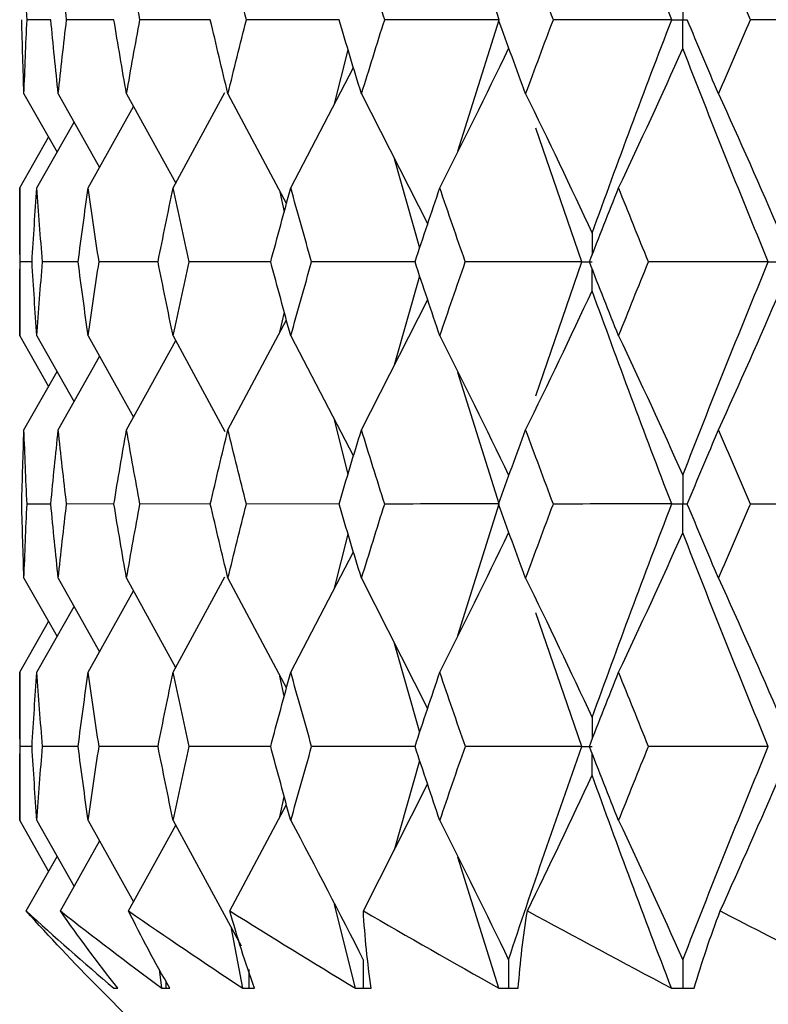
# Paper-space layout '_Front' of a CAD drawing. Header units: millimetres. Extents: x -25 to 25, y -1 to 320.
# Tile 2 of 52: x -19.75 to -15.04, y 14 to 20.2. Entities that reach past the tile are written whole.
import ezdxf

# ---------------------------------------------------------------- set-up
doc = ezdxf.new("R2010")
doc.units = ezdxf.units.MM

psp = doc.layouts.new('_Front')

# ---------------------------------------------------------------- linework, layer by layer
at = {"color": 7, "linetype": 'Continuous', "lineweight": 25}
for p, q in [((-16.7307, 20.1996), (-16.9901, 21.0274)), ((-19.5539, 20.1996), (-19.7038, 20.1996)), ((-19.1566, 20.1996), (-19.4548, 20.1996)), ((-18.5494, 20.1996), (-18.9926, 20.1996)), ((-17.7389, 20.1996), (-18.3223, 20.1996)), ((-16.9904, 19.3713), (-16.7307, 20.1996)), ((-17.7673, 19.6698), (-17.6817, 20.0107)), ((-18.0425, 19.1412), (-17.6479, 19.8991)), ((-19.7229, 19.7322), (-19.5144, 19.366)), ((-19.5068, 19.7322), (-19.2465, 19.2701)), ((-19.077, 19.7322), (-18.7675, 19.1704)), ((-18.7834, 19.1412), (-18.4578, 19.7418)), ((-18.4382, 19.7322), (-18.0698, 19.0404)), ((-17.5974, 19.7322), (-17.1806, 18.9121)), ((-19.3184, 19.1412), (-19.0332, 19.6527)), ((-19.6418, 19.1412), (-19.4071, 19.5552)), ((-16.2096, 18.6747), (-16.4989, 19.5169)), ((-19.75, 19.1412), (-19.5681, 19.4604)), ((-17.2308, 18.762), (-17.3894, 19.323)), ((-19.75, 19.1412), (-19.75, 18.2087)), ((-18.0833, 18.9906), (-18.1105, 19.1151)), ((-19.6724, 18.6747), (-19.7475, 18.6748)), ((-19.3817, 18.6747), (-19.6062, 18.6748)), ((-18.8787, 18.6747), (-19.2502, 18.6748)), ((-18.1689, 18.6747), (-18.6832, 18.6748)), ((-17.26, 18.6747), (-17.9115, 18.6748)), ((-16.4997, 17.8308), (-16.2096, 18.6747)), ((-17.3895, 18.0265), (-17.2308, 18.5875)), ((-17.5974, 17.6176), (-17.1806, 18.4374)), ((-18.1112, 18.2314), (-18.0833, 18.359)), ((-18.4382, 17.6176), (-18.0698, 18.3092)), ((-19.75, 18.2087), (-19.568, 17.8895)), ((-19.6418, 18.2087), (-19.407, 17.7947)), ((-19.3184, 18.2087), (-19.0332, 17.6972)), ((-19.077, 17.6176), (-18.7674, 18.1793)), ((-18.7834, 18.2087), (-18.4577, 17.6081)), ((-18.0425, 18.2087), (-17.6479, 17.451)), ((-19.5068, 17.6176), (-19.2464, 18.0796)), ((-19.7229, 17.6176), (-19.5143, 17.9838)), ((-16.7307, 17.1507), (-16.9907, 17.9792)), ((-17.6817, 17.3394), (-17.7674, 17.6805)), ((-19.5538, 17.1506), (-19.7038, 17.1506)), ((-19.1564, 17.1507), (-19.4548, 17.1506)), ((-18.549, 17.1507), (-18.9926, 17.1506)), ((-17.7383, 17.1507), (-18.3223, 17.1506)), ((-16.99, 16.3232), (-16.7307, 17.1507)), ((-17.7671, 16.6212), (-17.6817, 16.9617)), ((-18.0425, 16.0921), (-17.6479, 16.8501)), ((-19.7229, 16.6831), (-19.5145, 16.3168)), ((-19.5068, 16.6831), (-19.2467, 16.2208)), ((-19.077, 16.6831), (-18.7677, 16.121)), ((-18.7834, 16.0921), (-18.4579, 16.6927)), ((-18.4382, 16.6831), (-18.0699, 15.9908)), ((-17.5974, 16.6831), (-17.1807, 15.8624)), ((-19.3184, 16.0921), (-19.0333, 16.6036)), ((-19.6418, 16.0921), (-19.4072, 16.5061)), ((-16.2095, 15.6244), (-16.4985, 16.4663)), ((-19.75, 16.0921), (-19.5682, 16.4112)), ((-17.2309, 15.7122), (-17.3894, 16.2734)), ((-19.75, 16.0921), (-19.75, 15.1572)), ((-18.0834, 15.9411), (-18.1107, 16.066)), ((-19.6724, 15.6245), (-19.7475, 15.6245)), ((-19.3818, 15.6245), (-19.6062, 15.6245)), ((-18.8788, 15.6245), (-19.2501, 15.6245)), ((-18.1691, 15.6245), (-18.6831, 15.6245)), ((-17.2602, 15.6244), (-17.9113, 15.6245)), ((-17.3899, 14.9743), (-17.2309, 15.5368)), ((-17.5856, 14.5888), (-17.1807, 15.3866)), ((-18.4259, 14.5888), (-18.0699, 15.2582)), ((-18.1114, 15.1802), (-18.0834, 15.3081)), ((-19.75, 15.1572), (-19.5679, 14.8381)), ((-19.6418, 15.1572), (-19.4069, 14.7432)), ((-19.3184, 15.1572), (-19.033, 14.6457)), ((-19.0643, 14.5888), (-18.7675, 15.1281)), ((-18.7834, 15.1572), (-18.3554, 14.3685)), ((-19.4938, 14.5888), (-19.2465, 15.0284)), ((-19.7098, 14.5888), (-19.5143, 14.9324)), ((-16.7315, 14.1021), (-16.9901, 14.9267)), ((-17.6349, 14.1021), (-17.7672, 14.629)), ((-18.3451, 14.1021), (-18.415, 14.4784)), ((-18.8544, 14.1021), (-18.8687, 14.2232)), ((-19.25, 14.1019), (-19.0481, 13.9)), ((-19.1449, 14.1019), (-19.1445, 14.1019)), ((-18.8299, 14.1019), (-18.8293, 14.1019)), ((-18.3087, 14.1019), (-18.3078, 14.1019)), ((-17.5869, 14.1019), (-17.5858, 14.1019)), ((-16.6725, 14.1019), (-16.671, 14.1019)), ((-15.5753, 14.1019), (-15.5736, 14.1019))]:
    psp.add_line(p, q, dxfattribs=at)
for points in [[(-15.6439, 20.1996), (-15.8164, 20.6479), (-15.9834, 21.0964), (-16.1446, 21.5444)], [(-19.7038, 20.1996), (-19.711, 20.3555), (-19.7174, 20.5114), (-19.7229, 20.6673)], [(-19.4548, 20.1996), (-19.473, 20.3555), (-19.4903, 20.5114), (-19.5068, 20.6673)], [(-18.9926, 20.1996), (-19.0215, 20.3555), (-19.0497, 20.5114), (-19.077, 20.6673)], [(-18.3223, 20.1996), (-18.3617, 20.3555), (-18.4004, 20.5114), (-18.4382, 20.6673)], [(-17.4513, 20.1996), (-17.5007, 20.3555), (-17.5494, 20.5114), (-17.5974, 20.6673)], [(-16.389, 20.1996), (-16.448, 20.3555), (-16.5062, 20.5114), (-16.5637, 20.6673)], [(-15.1473, 20.1996), (-15.215, 20.3555), (-15.2822, 20.5114), (-15.3486, 20.6673)], [(-19.7229, 19.7322), (-19.7285, 19.888), (-19.7331, 20.0438), (-19.737, 20.1996)], [(-19.7229, 19.7322), (-19.7174, 19.888), (-19.711, 20.0438), (-19.7038, 20.1996)], [(-19.5068, 19.7322), (-19.5234, 19.888), (-19.5391, 20.0438), (-19.5539, 20.1996)], [(-19.5068, 19.7322), (-19.4903, 19.888), (-19.473, 20.0438), (-19.4548, 20.1996)], [(-19.077, 19.7322), (-19.1044, 19.888), (-19.1309, 20.0438), (-19.1566, 20.1996)], [(-19.077, 19.7322), (-19.0497, 19.888), (-19.0215, 20.0438), (-18.9926, 20.1996)], [(-18.4382, 19.7322), (-18.4761, 19.888), (-18.5131, 20.0438), (-18.5494, 20.1996)], [(-18.4382, 19.7322), (-18.4004, 19.888), (-18.3617, 20.0438), (-18.3223, 20.1996)], [(-17.5974, 19.7322), (-17.6453, 19.888), (-17.6925, 20.0438), (-17.739, 20.1996)], [(-17.5974, 19.7322), (-17.5494, 19.888), (-17.5007, 20.0438), (-17.4513, 20.1996)], [(-16.7307, 20.1996), (-16.9717, 20.1996), (-17.2119, 20.1996), (-17.4513, 20.1996)], [(-16.5637, 19.7322), (-16.6213, 19.888), (-16.6781, 20.0438), (-16.7342, 20.1996)], [(-16.5637, 19.7322), (-16.5062, 19.888), (-16.448, 20.0438), (-16.389, 20.1996)], [(-15.6439, 20.1996), (-15.8928, 20.1996), (-16.1412, 20.1996), (-16.389, 20.1996)], [(-16.1446, 18.8559), (-15.9834, 19.303), (-15.8164, 19.7512), (-15.6439, 20.1996)], [(-15.3486, 19.7322), (-15.4151, 19.888), (-15.4809, 20.0438), (-15.5461, 20.1996)], [(-15.3486, 19.7322), (-15.2822, 19.888), (-15.215, 20.0438), (-15.1473, 20.1996)], [(-14.3856, 20.1996), (-14.6398, 20.1996), (-14.8937, 20.1996), (-15.1473, 20.1996)], [(-17.104, 19.1412), (-16.9568, 19.4316), (-16.8126, 19.724), (-16.6711, 20.0182)], [(-15.9781, 19.1412), (-15.8406, 19.4316), (-15.7058, 19.724), (-15.5737, 20.0182)], [(-15.0354, 18.6747), (-15.2201, 19.1217), (-15.3997, 19.5698), (-15.5737, 20.0182)], [(-16.5637, 19.7322), (-16.4213, 19.4419), (-16.2816, 19.1498), (-16.1446, 18.8559)], [(-15.3486, 19.7322), (-15.2166, 19.4419), (-15.0872, 19.1498), (-14.9602, 18.8559)], [(-19.7475, 18.6748), (-19.7492, 18.8302), (-19.75, 18.9857), (-19.75, 19.1412)], [(-19.6724, 18.6748), (-19.663, 18.8302), (-19.6528, 18.9857), (-19.6418, 19.1412)], [(-19.6062, 18.6748), (-19.6189, 18.8302), (-19.6308, 18.9857), (-19.6418, 19.1412)], [(-19.3817, 18.6748), (-19.3614, 18.8302), (-19.3403, 18.9857), (-19.3184, 19.1412)], [(-19.2502, 18.6748), (-19.2737, 18.8302), (-19.2965, 18.9857), (-19.3184, 19.1412)], [(-18.8787, 18.6748), (-18.8477, 18.8302), (-18.816, 18.9857), (-18.7834, 19.1412)], [(-18.6832, 18.6748), (-18.7174, 18.8302), (-18.7508, 18.9857), (-18.7834, 19.1412)], [(-18.1689, 18.6748), (-18.1275, 18.8302), (-18.0854, 18.9857), (-18.0425, 19.1412)], [(-17.9115, 18.6748), (-17.956, 18.8302), (-17.9996, 18.9857), (-18.0425, 19.1412)], [(-17.26, 18.6748), (-17.2087, 18.8302), (-17.1567, 18.9857), (-17.104, 19.1412)], [(-16.9436, 18.6748), (-16.9978, 18.8302), (-17.0513, 18.9857), (-17.104, 19.1412)], [(-16.162, 18.6748), (-16.1014, 18.8302), (-16.0401, 18.9857), (-15.9781, 19.1412)], [(-15.7901, 18.6748), (-15.8534, 18.8302), (-15.9161, 18.9857), (-15.9781, 19.1412)], [(-19.75, 18.2087), (-19.75, 18.3642), (-19.7492, 18.5195), (-19.7475, 18.6748)], [(-19.6418, 18.2087), (-19.6528, 18.3642), (-19.663, 18.5195), (-19.6724, 18.6748)], [(-19.6418, 18.2087), (-19.6308, 18.3642), (-19.6189, 18.5195), (-19.6062, 18.6748)], [(-19.3184, 18.2087), (-19.3403, 18.3642), (-19.3614, 18.5195), (-19.3817, 18.6748)], [(-19.3184, 18.2087), (-19.2965, 18.3642), (-19.2737, 18.5195), (-19.2502, 18.6748)], [(-18.7834, 18.2087), (-18.816, 18.3642), (-18.8477, 18.5195), (-18.8787, 18.6748)], [(-18.7834, 18.2087), (-18.7508, 18.3642), (-18.7174, 18.5195), (-18.6832, 18.6748)], [(-18.0425, 18.2087), (-18.0854, 18.3642), (-18.1276, 18.5195), (-18.1689, 18.6748)], [(-18.0425, 18.2087), (-17.9996, 18.3642), (-17.9559, 18.5195), (-17.9115, 18.6748)], [(-17.104, 18.2087), (-17.1567, 18.3642), (-17.2087, 18.5195), (-17.26, 18.6748)], [(-17.104, 18.2087), (-17.0513, 18.3642), (-16.9978, 18.5195), (-16.9436, 18.6748)], [(-16.2096, 18.6747), (-16.4549, 18.6747), (-16.6996, 18.6747), (-16.9436, 18.6748)], [(-15.9781, 18.2087), (-16.0401, 18.3642), (-16.1014, 18.5195), (-16.162, 18.6748)], [(-15.9781, 18.2087), (-15.9161, 18.3642), (-15.8534, 18.5195), (-15.7901, 18.6748)], [(-15.0354, 18.6747), (-15.2874, 18.6747), (-15.539, 18.6747), (-15.7901, 18.6748)], [(-15.5737, 17.3321), (-15.3996, 17.7804), (-15.2202, 18.2276), (-15.0354, 18.6747)], [(-16.5637, 17.6176), (-16.4213, 17.9078), (-16.2816, 18.1997), (-16.1446, 18.4935)], [(-15.6439, 17.1507), (-15.8165, 17.599), (-15.9834, 18.0465), (-16.1446, 18.4935)], [(-15.3486, 17.6176), (-15.2167, 17.9078), (-15.0872, 18.1997), (-14.9602, 18.4935)], [(-17.104, 18.2087), (-16.9568, 17.9184), (-16.8126, 17.6262), (-16.6711, 17.3321)], [(-15.9781, 18.2087), (-15.8406, 17.9184), (-15.7058, 17.6262), (-15.5737, 17.3321)], [(-19.737, 17.1506), (-19.7331, 17.3064), (-19.7285, 17.4621), (-19.7229, 17.6176)], [(-19.7038, 17.1506), (-19.711, 17.3064), (-19.7174, 17.4621), (-19.7229, 17.6176)], [(-19.5539, 17.1506), (-19.539, 17.3064), (-19.5234, 17.4621), (-19.5068, 17.6176)], [(-19.4548, 17.1506), (-19.473, 17.3064), (-19.4903, 17.4621), (-19.5068, 17.6176)], [(-19.1566, 17.1506), (-19.1309, 17.3064), (-19.1044, 17.4621), (-19.077, 17.6176)], [(-18.9926, 17.1506), (-19.0216, 17.3064), (-19.0497, 17.4621), (-19.077, 17.6176)], [(-18.5494, 17.1506), (-18.5131, 17.3064), (-18.476, 17.4621), (-18.4382, 17.6176)], [(-18.3223, 17.1506), (-18.3617, 17.3064), (-18.4004, 17.4621), (-18.4382, 17.6176)], [(-17.7389, 17.1506), (-17.6925, 17.3064), (-17.6453, 17.4621), (-17.5974, 17.6176)], [(-17.4513, 17.1506), (-17.5008, 17.3064), (-17.5495, 17.4621), (-17.5974, 17.6176)], [(-16.7341, 17.1506), (-16.678, 17.3064), (-16.6212, 17.4621), (-16.5637, 17.6176)], [(-16.3891, 17.1506), (-16.448, 17.3064), (-16.5062, 17.4621), (-16.5637, 17.6176)], [(-15.546, 17.1506), (-15.4809, 17.3064), (-15.4151, 17.4621), (-15.3486, 17.6176)], [(-15.1473, 17.1506), (-15.2151, 17.3064), (-15.2822, 17.4621), (-15.3486, 17.6176)], [(-19.7229, 16.6831), (-19.7285, 16.8389), (-19.7331, 16.9948), (-19.737, 17.1506)], [(-19.7229, 16.6831), (-19.7174, 16.8389), (-19.711, 16.9948), (-19.7038, 17.1506)], [(-19.5068, 16.6831), (-19.5234, 16.8389), (-19.539, 16.9948), (-19.5539, 17.1506)], [(-19.5068, 16.6831), (-19.4903, 16.8389), (-19.473, 16.9948), (-19.4548, 17.1506)], [(-19.077, 16.6831), (-19.1044, 16.8389), (-19.1309, 16.9948), (-19.1566, 17.1506)], [(-19.077, 16.6831), (-19.0497, 16.8389), (-19.0216, 16.9948), (-18.9926, 17.1506)], [(-18.4382, 16.6831), (-18.4761, 16.8389), (-18.5131, 16.9948), (-18.5494, 17.1506)], [(-18.4382, 16.6831), (-18.4004, 16.8389), (-18.3617, 16.9948), (-18.3223, 17.1506)], [(-17.5974, 16.6831), (-17.6453, 16.8389), (-17.6925, 16.9948), (-17.7389, 17.1506)], [(-17.5974, 16.6831), (-17.5494, 16.8389), (-17.5007, 16.9948), (-17.4513, 17.1506)], [(-16.7307, 17.1507), (-16.9717, 17.1507), (-17.2119, 17.1507), (-17.4513, 17.1506)], [(-16.5637, 16.6831), (-16.6213, 16.8389), (-16.6781, 16.9948), (-16.7341, 17.1506)], [(-16.5637, 16.6831), (-16.5062, 16.8389), (-16.448, 16.9948), (-16.3891, 17.1506)], [(-15.6439, 17.1507), (-15.8928, 17.1507), (-16.1413, 17.1507), (-16.3891, 17.1506)], [(-16.1446, 15.8059), (-15.9833, 16.2541), (-15.8163, 16.7026), (-15.6439, 17.1507)], [(-15.3486, 16.6831), (-15.4151, 16.8389), (-15.4809, 16.9948), (-15.546, 17.1506)], [(-15.3486, 16.6831), (-15.2822, 16.8389), (-15.2151, 16.9948), (-15.1473, 17.1506)], [(-14.3856, 17.1507), (-14.6398, 17.1507), (-14.8937, 17.1507), (-15.1473, 17.1506)], [(-17.104, 16.0921), (-16.9569, 16.3826), (-16.8126, 16.675), (-16.6711, 16.9693)], [(-15.9781, 16.0921), (-15.8407, 16.3826), (-15.7059, 16.675), (-15.5737, 16.9693)], [(-15.0353, 15.6244), (-15.2202, 16.0726), (-15.3997, 16.5211), (-15.5737, 16.9693)], [(-16.5637, 16.6831), (-16.4213, 16.3925), (-16.2815, 16.1002), (-16.1446, 15.8059)], [(-15.3486, 16.6831), (-15.2166, 16.3925), (-15.0871, 16.1002), (-14.9602, 15.8059)], [(-19.7475, 15.6245), (-19.7492, 15.7804), (-19.75, 15.9362), (-19.75, 16.0921)], [(-19.6724, 15.6245), (-19.663, 15.7804), (-19.6528, 15.9362), (-19.6418, 16.0921)], [(-19.6062, 15.6245), (-19.6189, 15.7804), (-19.6308, 15.9362), (-19.6418, 16.0921)], [(-19.3818, 15.6245), (-19.3615, 15.7804), (-19.3404, 15.9362), (-19.3184, 16.0921)], [(-19.2501, 15.6245), (-19.2737, 15.7804), (-19.2965, 15.9362), (-19.3184, 16.0921)], [(-18.8788, 15.6245), (-18.8478, 15.7804), (-18.816, 15.9362), (-18.7834, 16.0921)], [(-18.6831, 15.6245), (-18.7173, 15.7804), (-18.7507, 15.9362), (-18.7834, 16.0921)], [(-18.1691, 15.6245), (-18.1277, 15.7804), (-18.0855, 15.9362), (-18.0425, 16.0921)], [(-17.9113, 15.6245), (-17.9558, 15.7804), (-17.9996, 15.9362), (-18.0425, 16.0921)], [(-17.2602, 15.6245), (-17.2089, 15.7804), (-17.1568, 15.9362), (-17.104, 16.0921)], [(-16.9434, 15.6245), (-16.9977, 15.7804), (-17.0512, 15.9362), (-17.104, 16.0921)], [(-16.1622, 15.6245), (-16.1016, 15.7804), (-16.0402, 15.9362), (-15.9781, 16.0921)], [(-15.7898, 15.6245), (-15.8533, 15.7804), (-15.916, 15.9362), (-15.9781, 16.0921)], [(-19.75, 15.1572), (-19.75, 15.3129), (-19.7492, 15.4687), (-19.7475, 15.6245)], [(-19.6418, 15.1572), (-19.6528, 15.3129), (-19.663, 15.4687), (-19.6724, 15.6245)], [(-19.6418, 15.1572), (-19.6308, 15.3129), (-19.6189, 15.4687), (-19.6062, 15.6245)], [(-19.3184, 15.1572), (-19.3404, 15.3129), (-19.3615, 15.4687), (-19.3818, 15.6245)], [(-19.3184, 15.1572), (-19.2965, 15.3129), (-19.2737, 15.4687), (-19.2501, 15.6245)], [(-18.7834, 15.1572), (-18.816, 15.3129), (-18.8478, 15.4687), (-18.8788, 15.6245)], [(-18.7834, 15.1572), (-18.7507, 15.3129), (-18.7173, 15.4687), (-18.6831, 15.6245)], [(-18.0425, 15.1572), (-18.0855, 15.3129), (-18.1277, 15.4687), (-18.1691, 15.6245)], [(-18.0425, 15.1572), (-17.9996, 15.3129), (-17.9558, 15.4687), (-17.9113, 15.6245)], [(-17.104, 15.1572), (-17.1568, 15.3129), (-17.2089, 15.4687), (-17.2602, 15.6245)], [(-17.104, 15.1572), (-17.0512, 15.3129), (-16.9977, 15.4687), (-16.9434, 15.6245)], [(-16.2095, 15.6244), (-16.4548, 15.6244), (-16.6994, 15.6245), (-16.9434, 15.6245)], [(-16.6711, 14.2811), (-16.5232, 14.7281), (-16.3693, 15.1761), (-16.2095, 15.6244)], [(-15.9781, 15.1572), (-16.0401, 15.3129), (-16.1015, 15.4687), (-16.1622, 15.6245)], [(-15.9781, 15.1572), (-15.916, 15.3129), (-15.8533, 15.4687), (-15.7898, 15.6245)], [(-15.0353, 15.6244), (-15.2873, 15.6244), (-15.5388, 15.6245), (-15.7898, 15.6245)], [(-15.5737, 14.2811), (-15.3998, 14.7281), (-15.2203, 15.1761), (-15.0353, 15.6244)], [(-16.5527, 14.5888), (-16.414, 14.8717), (-16.278, 15.1565), (-16.1446, 15.443)], [(-15.6447, 14.1021), (-15.8168, 14.5482), (-15.9835, 14.9954), (-16.1446, 15.443)], [(-15.3384, 14.5888), (-15.2099, 14.8717), (-15.0838, 15.1565), (-14.9602, 15.443)], [(-18.0425, 15.1572), (-17.8874, 14.8671), (-17.7352, 14.575), (-17.5859, 14.2811)], [(-17.104, 15.1572), (-16.9569, 14.8671), (-16.8126, 14.575), (-16.6711, 14.2811)], [(-15.9781, 15.1572), (-15.8407, 14.8671), (-15.7059, 14.575), (-15.5737, 14.2811)], [(-19.2498, 14.1021), (-19.4097, 14.2639), (-19.563, 14.4261), (-19.7098, 14.5888)], [(-19.7098, 14.5888), (-19.5317, 14.4261), (-19.3475, 14.2639), (-19.157, 14.1021)], [(-19.1317, 14.1021), (-19.2592, 14.2639), (-19.3799, 14.4261), (-19.4938, 14.5888)], [(-19.4938, 14.5888), (-19.2864, 14.4261), (-19.0733, 14.2639), (-18.8544, 14.1021)], [(-18.8039, 14.1021), (-18.8978, 14.2639), (-18.9846, 14.4261), (-19.0643, 14.5888)], [(-19.0643, 14.5888), (-18.8299, 14.4261), (-18.5902, 14.2639), (-18.3451, 14.1021)], [(-18.2702, 14.1021), (-18.3293, 14.2639), (-18.3812, 14.4261), (-18.4259, 14.5888)], [(-18.4259, 14.5888), (-18.167, 14.4261), (-17.9033, 14.2639), (-17.6349, 14.1021)], [(-17.5362, 14.1021), (-17.56, 14.2639), (-17.5764, 14.4261), (-17.5856, 14.5888)], [(-17.5856, 14.5888), (-17.3051, 14.4261), (-17.0204, 14.2639), (-16.7315, 14.1021)], [(-16.6101, 14.1021), (-16.5982, 14.2639), (-16.5791, 14.4261), (-16.5527, 14.5888)], [(-16.5527, 14.5888), (-16.2535, 14.4261), (-15.9509, 14.2639), (-15.6447, 14.1021)], [(-15.5021, 14.1021), (-15.4547, 14.2639), (-15.4001, 14.4261), (-15.3384, 14.5888)], [(-15.3384, 14.5888), (-15.0239, 14.4261), (-14.7067, 14.2639), (-14.3866, 14.1021)]]:
    psp.add_open_spline(points, degree=3, dxfattribs=at)
for points, knots in [([(-15.5737, 20.3811), (-15.5736, 20.3321), (-15.5736, 20.2832), (-15.5736, 20.2343), (-15.5736, 20.2227), (-15.5736, 20.2112), (-15.5736, 20.1996)], [0, 0, 0, 0, 0.0001467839, 0.0001467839, 0.0001467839, 0.0001814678, 0.0001814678, 0.0001814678, 0.0001814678]), ([(-15.6439, 20.1996), (-15.6273, 20.1996), (-15.6106, 20.1996), (-15.594, 20.1996), (-15.5872, 20.1996), (-15.5804, 20.1996), (-15.5736, 20.1996)], [0, 0, 0, 0, 0.0000851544, 0.0000851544, 0.0000851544, 0.0001198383, 0.0001198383, 0.0001198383, 0.0001198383]), ([(-15.5737, 20.0182), (-15.5736, 20.0671), (-15.5736, 20.116), (-15.5736, 20.1649), (-15.5736, 20.1765), (-15.5736, 20.188), (-15.5736, 20.1996)], [0, 0, 0, 0, 0.0001467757, 0.0001467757, 0.0001467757, 0.0001814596, 0.0001814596, 0.0001814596, 0.0001814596]), ([(-16.2096, 18.6747), (-16.1942, 18.6747), (-16.1787, 18.6747), (-16.1633, 18.6747), (-16.157, 18.6747), (-16.1507, 18.6747), (-16.1444, 18.6747)], [0, 0, 0, 0, 0.0000852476, 0.0000852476, 0.0000852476, 0.0001199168, 0.0001199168, 0.0001199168, 0.0001199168]), ([(-15.0354, 18.6747), (-15.0176, 18.6747), (-14.9997, 18.6747), (-14.9819, 18.6747), (-14.9746, 18.6747), (-14.9673, 18.6747), (-14.9601, 18.6747)], [0, 0, 0, 0, 0.0000852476, 0.0000852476, 0.0000852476, 0.0001199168, 0.0001199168, 0.0001199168, 0.0001199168]), ([(-15.5737, 17.3321), (-15.5736, 17.2832), (-15.5736, 17.2343), (-15.5736, 17.1854), (-15.5736, 17.1738), (-15.5736, 17.1622), (-15.5736, 17.1507)], [0, 0, 0, 0, 0.0001467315, 0.0001467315, 0.0001467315, 0.0001814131, 0.0001814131, 0.0001814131, 0.0001814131]), ([(-15.6439, 17.1507), (-15.6273, 17.1507), (-15.6106, 17.1507), (-15.5939, 17.1507), (-15.5872, 17.1507), (-15.5804, 17.1507), (-15.5736, 17.1507)], [0, 0, 0, 0, 0.0000851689, 0.0000851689, 0.0000851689, 0.0001198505, 0.0001198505, 0.0001198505, 0.0001198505]), ([(-15.5737, 16.9693), (-15.5736, 17.0182), (-15.5736, 17.0671), (-15.5736, 17.116), (-15.5736, 17.1276), (-15.5736, 17.1391), (-15.5736, 17.1507)], [0, 0, 0, 0, 0.0001467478, 0.0001467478, 0.0001467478, 0.0001814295, 0.0001814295, 0.0001814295, 0.0001814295]), ([(-16.2095, 15.6244), (-16.1941, 15.6244), (-16.1787, 15.6244), (-16.1633, 15.6244), (-16.157, 15.6244), (-16.1507, 15.6244), (-16.1444, 15.6244)], [0, 0, 0, 0, 0.0000851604, 0.0000851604, 0.0000851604, 0.0001198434, 0.0001198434, 0.0001198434, 0.0001198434]), ([(-17.5859, 14.2811), (-17.5858, 14.2323), (-17.5858, 14.1835), (-17.5858, 14.1347), (-17.5858, 14.1238), (-17.5858, 14.1128), (-17.5858, 14.1019)], [0, 0, 0, 0, 0.0001464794, 0.0001464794, 0.0001464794, 0.0001792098, 0.0001792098, 0.0001792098, 0.0001792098]), ([(-16.6711, 14.2811), (-16.6711, 14.2323), (-16.671, 14.1835), (-16.671, 14.1347), (-16.671, 14.1238), (-16.671, 14.1128), (-16.671, 14.1019)], [0, 0, 0, 0, 0.0001464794, 0.0001464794, 0.0001464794, 0.0001792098, 0.0001792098, 0.0001792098, 0.0001792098]), ([(-15.5737, 14.2811), (-15.5736, 14.2323), (-15.5736, 14.1835), (-15.5736, 14.1347), (-15.5736, 14.1238), (-15.5736, 14.1128), (-15.5736, 14.1019)], [0, 0, 0, 0, 0.0001464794, 0.0001464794, 0.0001464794, 0.0001792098, 0.0001792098, 0.0001792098, 0.0001792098]), ([(-19.25, 14.1019), (-19.25, 14.1019), (-19.25, 14.1019), (-19.25, 14.102), (-19.2499, 14.102), (-19.2499, 14.1021), (-19.2498, 14.1021)], [0.0000036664, 0.0000036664, 0.0000036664, 0.0000036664, 0.0000621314, 0.0000621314, 0.0000621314, 0.0001242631, 0.0001242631, 0.0001242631, 0.0001242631]), ([(-19.157, 14.1021), (-19.1549, 14.1021), (-19.1528, 14.102), (-19.1507, 14.102), (-19.1488, 14.102), (-19.1468, 14.1019), (-19.1449, 14.1019)], [0, 0, 0, 0, 0.0000621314, 0.0000621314, 0.0000621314, 0.0001184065, 0.0001184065, 0.0001184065, 0.0001184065]), ([(-19.1445, 14.1019), (-19.1425, 14.1019), (-19.1404, 14.1019), (-19.1383, 14.102), (-19.1361, 14.102), (-19.1339, 14.1021), (-19.1317, 14.1021)], [0.0000029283, 0.0000029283, 0.0000029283, 0.0000029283, 0.0000621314, 0.0000621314, 0.0000621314, 0.0001242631, 0.0001242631, 0.0001242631, 0.0001242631]), ([(-18.8544, 14.1021), (-18.8501, 14.1021), (-18.8459, 14.102), (-18.8416, 14.102), (-18.8377, 14.102), (-18.8338, 14.1019), (-18.8299, 14.1019)], [0, 0, 0, 0, 0.0000621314, 0.0000621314, 0.0000621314, 0.0001184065, 0.0001184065, 0.0001184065, 0.0001184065]), ([(-18.8293, 14.1019), (-18.8252, 14.1019), (-18.8211, 14.1019), (-18.817, 14.102), (-18.8126, 14.102), (-18.8083, 14.1021), (-18.8039, 14.1021)], [0.0000029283, 0.0000029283, 0.0000029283, 0.0000029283, 0.0000621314, 0.0000621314, 0.0000621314, 0.0001242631, 0.0001242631, 0.0001242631, 0.0001242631]), ([(-18.3451, 14.1021), (-18.3388, 14.1021), (-18.3325, 14.102), (-18.3261, 14.102), (-18.3203, 14.102), (-18.3145, 14.1019), (-18.3087, 14.1019)], [0, 0, 0, 0, 0.0000621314, 0.0000621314, 0.0000621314, 0.0001184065, 0.0001184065, 0.0001184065, 0.0001184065]), ([(-18.3078, 14.1019), (-18.3017, 14.1019), (-18.2956, 14.1019), (-18.2895, 14.102), (-18.2831, 14.102), (-18.2766, 14.1021), (-18.2702, 14.1021)], [0.0000029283, 0.0000029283, 0.0000029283, 0.0000029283, 0.0000621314, 0.0000621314, 0.0000621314, 0.0001242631, 0.0001242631, 0.0001242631, 0.0001242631]), ([(-17.6349, 14.1021), (-17.6266, 14.1021), (-17.6182, 14.102), (-17.6098, 14.102), (-17.6022, 14.102), (-17.5946, 14.1019), (-17.5869, 14.1019)], [0, 0, 0, 0, 0.0000621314, 0.0000621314, 0.0000621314, 0.0001184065, 0.0001184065, 0.0001184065, 0.0001184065]), ([(-17.5858, 14.1019), (-17.5777, 14.1019), (-17.5697, 14.1019), (-17.5616, 14.102), (-17.5532, 14.102), (-17.5447, 14.1021), (-17.5362, 14.1021)], [0.0000029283, 0.0000029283, 0.0000029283, 0.0000029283, 0.0000621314, 0.0000621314, 0.0000621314, 0.0001242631, 0.0001242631, 0.0001242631, 0.0001242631]), ([(-16.7315, 14.1021), (-16.7212, 14.1021), (-16.7109, 14.102), (-16.7005, 14.102), (-16.6912, 14.102), (-16.6818, 14.1019), (-16.6725, 14.1019)], [0, 0, 0, 0, 0.0000621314, 0.0000621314, 0.0000621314, 0.0001184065, 0.0001184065, 0.0001184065, 0.0001184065]), ([(-16.671, 14.1019), (-16.6611, 14.1019), (-16.6512, 14.1019), (-16.6413, 14.102), (-16.631, 14.102), (-16.6206, 14.1021), (-16.6101, 14.1021)], [0.0000029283, 0.0000029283, 0.0000029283, 0.0000029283, 0.0000621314, 0.0000621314, 0.0000621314, 0.0001242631, 0.0001242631, 0.0001242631, 0.0001242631]), ([(-15.6447, 14.1021), (-15.6326, 14.1021), (-15.6205, 14.102), (-15.6083, 14.102), (-15.5973, 14.102), (-15.5863, 14.1019), (-15.5753, 14.1019)], [0, 0, 0, 0, 0.0000621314, 0.0000621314, 0.0000621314, 0.0001184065, 0.0001184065, 0.0001184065, 0.0001184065]), ([(-15.5736, 14.1019), (-15.562, 14.1019), (-15.5504, 14.1019), (-15.5387, 14.102), (-15.5265, 14.102), (-15.5143, 14.1021), (-15.5021, 14.1021)], [0.0000029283, 0.0000029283, 0.0000029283, 0.0000029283, 0.0000621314, 0.0000621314, 0.0000621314, 0.0001242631, 0.0001242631, 0.0001242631, 0.0001242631])]:
    psp.add_open_spline(points, degree=3, knots=knots, dxfattribs=at)
at = {"color": 8, "linetype": 'Continuous', "lineweight": 25}
for points, knots in [([(-15.5736, 20.1996), (-15.5668, 20.1996), (-15.5576, 20.1996), (-15.5484, 20.1996), (-15.546, 20.1996)], [0, 0, 0, 0, 0.741192, 1, 1, 1, 1]), ([(-15.5736, 17.1507), (-15.5668, 17.1507), (-15.5576, 17.1507), (-15.5484, 17.1507), (-15.546, 17.1507)], [0, 0, 0, 0, 0.739601, 1, 1, 1, 1]), ([(-18.3079, 14.2202), (-18.3079, 14.1917), (-18.3078, 14.1523), (-18.3078, 14.1128), (-18.3078, 14.1019)], [0, 0, 0, 0, 0.723199, 1, 1, 1, 1]), ([(-18.8294, 14.1497), (-18.8294, 14.1447), (-18.8293, 14.1288), (-18.8293, 14.1128), (-18.8293, 14.1019)], [0, 0, 0, 0, 0.314408, 1, 1, 1, 1])]:
    psp.add_open_spline(points, degree=3, knots=knots, dxfattribs=at)
for points in [[(-16.1446, 18.8559), (-16.1445, 18.8103), (-16.1444, 18.7648), (-16.1444, 18.7193)], [(-16.1446, 18.4935), (-16.1445, 18.5391), (-16.1444, 18.5847), (-16.1444, 18.6302)], [(-16.1446, 15.8059), (-16.1445, 15.7605), (-16.1444, 15.7151), (-16.1444, 15.6697)], [(-16.1446, 15.443), (-16.1445, 15.4884), (-16.1444, 15.5339), (-16.1444, 15.5793)]]:
    psp.add_open_spline(points, degree=3, dxfattribs=at)

doc.saveas('drawing.dxf')
